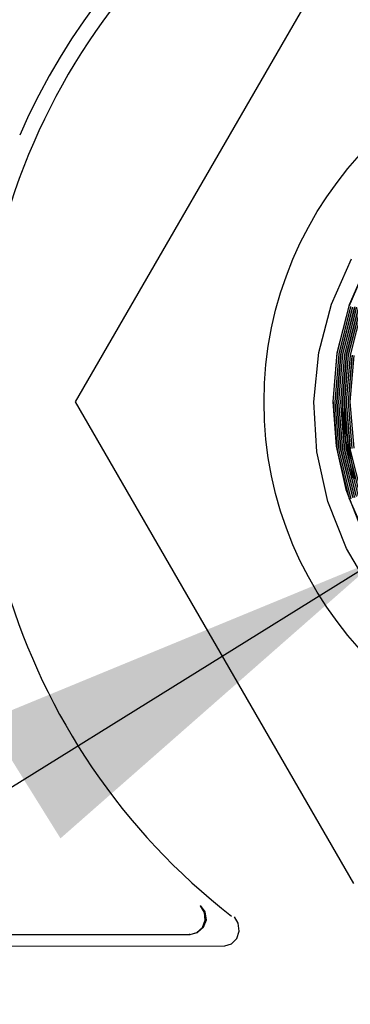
# Model space of a CAD drawing. Extents: x 2 to 36.4, y -1.5 to 23.3.
# Tile 7 of 24: x 10.182 to 10.471, y 16.399 to 17.26. Entities that reach past the tile are written whole.
import ezdxf

# ---------------------------------------------------------------- set-up
doc = ezdxf.new("R2010")
doc.units = 0
doc.header["$LTSCALE"] = 0.5
doc.header["$MEASUREMENT"] = 0
doc.layers.get('0').update_dxf_attribs({"linetype": 'CONTINUOUS'})

msp = doc.modelspace()

# ---------------------------------------------------------------- linework, layer by layer
for p, q in [((10.47365, 17.347), (10.23049, 16.92583)), ((10.45452, 17.01125), (10.47208, 17.05113)), ((10.48757, 17.05062), (10.47, 17.01089)), ((10.47002, 17.00972), (10.48723, 17.04915)), ((10.44345, 16.96895), (10.45452, 17.01125)), ((10.47, 17.01089), (10.45925, 16.96871)), ((10.45956, 16.9682), (10.47002, 17.00972)), ((10.47122, 17.00933), (10.46081, 16.96798)), ((10.46117, 16.9677), (10.47151, 17.00894)), ((10.47267, 17.0084), (10.46241, 16.96743)), ((10.46288, 16.96782), (10.47317, 17.00864)), ((10.47436, 17.00821), (10.46413, 16.9676)), ((10.46458, 16.96786), (10.47512, 17.0092)), ((10.47632, 17.00879), (10.46583, 16.96765)), ((10.4662, 16.96749), (10.47652, 17.00814)), ((10.47771, 17.00769), (10.46745, 16.96726)), ((10.46786, 16.96732), (10.47828, 17.00813)), ((10.47948, 17.00771), (10.46911, 16.9671)), ((10.4695, 16.967), (10.47979, 17.00738)), ((10.48098, 17.00696), (10.47075, 16.96679)), ((10.43919, 16.92583), (10.44345, 16.96895)), ((10.45925, 16.96871), (10.45566, 16.92583)), ((10.45605, 16.92583), (10.45956, 16.9682)), ((10.46081, 16.96798), (10.45732, 16.92583)), ((10.45772, 16.92583), (10.46117, 16.9677)), ((10.46241, 16.96743), (10.45899, 16.92583)), ((10.45939, 16.92583), (10.46288, 16.96782)), ((10.46413, 16.9676), (10.46065, 16.92583)), ((10.46105, 16.92583), (10.46458, 16.96786)), ((10.46583, 16.96765), (10.46232, 16.92583)), ((10.46272, 16.92583), (10.4662, 16.96749)), ((10.46745, 16.96726), (10.46399, 16.92583)), ((10.46439, 16.92583), (10.46786, 16.96732)), ((10.46911, 16.9671), (10.46565, 16.92583)), ((10.46605, 16.92583), (10.4695, 16.967)), ((10.47075, 16.96679), (10.46732, 16.92583)), ((10.46772, 16.92583), (10.4711, 16.96648)), ((10.47236, 16.96629), (10.46899, 16.92583)), ((10.46939, 16.92583), (10.47282, 16.96665)), ((10.47406, 16.96636), (10.47065, 16.92583)), ((10.23049, 16.92583), (10.47365, 16.50467)), ((10.44178, 16.88206), (10.43919, 16.92583)), ((10.45566, 16.92583), (10.45849, 16.88719)), ((10.45605, 16.92583), (10.45949, 16.88336)), ((10.45732, 16.92583), (10.46082, 16.88314)), ((10.46118, 16.88339), (10.45772, 16.92583)), ((10.45899, 16.92583), (10.46243, 16.88358)), ((10.46285, 16.8835), (10.45939, 16.92583)), ((10.46065, 16.92583), (10.4641, 16.88371)), ((10.46443, 16.88414), (10.46105, 16.92583)), ((10.46232, 16.92583), (10.46569, 16.88434)), ((10.46613, 16.88411), (10.46272, 16.92583)), ((10.46399, 16.92583), (10.46738, 16.88431)), ((10.46451, 16.91761), (10.46439, 16.92583)), ((10.46491, 16.90939), (10.46451, 16.91761)), ((10.46565, 16.92583), (10.46579, 16.91719)), ((10.46942, 16.88462), (10.46605, 16.92583)), ((10.46732, 16.92583), (10.47067, 16.88483)), ((10.47107, 16.88488), (10.46772, 16.92583)), ((10.46899, 16.92583), (10.47232, 16.88509)), ((10.4727, 16.8852), (10.46939, 16.92583)), ((10.47065, 16.92583), (10.47395, 16.8854)), ((10.46557, 16.90119), (10.46491, 16.90939)), ((10.46579, 16.91719), (10.46623, 16.90856)), ((10.4732, 16.85945), (10.46557, 16.90119)), ((10.46623, 16.90856), (10.46697, 16.89995)), ((10.46697, 16.89995), (10.47477, 16.85853)), ((10.45849, 16.88719), (10.46711, 16.84909)), ((10.45949, 16.88336), (10.46981, 16.84201)), ((10.46082, 16.88314), (10.47146, 16.84111)), ((10.47157, 16.84202), (10.46118, 16.88339)), ((10.46243, 16.88358), (10.47278, 16.84239)), ((10.4734, 16.84183), (10.46285, 16.8835)), ((10.4641, 16.88371), (10.4746, 16.84224)), ((10.47457, 16.84354), (10.46443, 16.88414)), ((10.46569, 16.88434), (10.47578, 16.84394)), ((10.47651, 16.84302), (10.46613, 16.88411)), ((10.46738, 16.88431), (10.47771, 16.84344)), ((10.47968, 16.84407), (10.46942, 16.88462)), ((10.47067, 16.88483), (10.48088, 16.84447)), ((10.45133, 16.83879), (10.44178, 16.88206)), ((10.46711, 16.84909), (10.48126, 16.81283)), ((10.46981, 16.84201), (10.48673, 16.80289)), ((10.46757, 16.79768), (10.45133, 16.83879)), ((10.48986, 16.75994), (10.46757, 16.79768)), ((6.44211, 14.26828), (10.49534, 16.78825)), ((10.34343, 16.47925), (10.33995, 16.48495)), ((10.34421, 16.47975), (10.34016, 16.48541)), ((10.34405, 16.47248), (10.34343, 16.47925)), ((10.34513, 16.47285), (10.34421, 16.47975)), ((10.34167, 16.46614), (10.34405, 16.47248)), ((10.34272, 16.46632), (10.34513, 16.47285)), ((10.37306, 16.46971), (10.36961, 16.47539)), ((10.37381, 16.46283), (10.37306, 16.46971)), ((10.33078, 16.46), (10.33754, 16.46167)), ((10.33104, 16.46002), (10.33681, 16.46165)), ((10.33681, 16.46165), (10.34167, 16.46614)), ((10.33754, 16.46167), (10.34272, 16.46632)), ((10.37167, 16.45635), (10.37381, 16.46283)), ((9.87224, 16.46008), (10.33058, 16.46)), ((10.33063, 16.46001), (10.33023, 16.46002)), ((10.33058, 16.46001), (10.33104, 16.46002)), ((10.36713, 16.45175), (10.37167, 16.45635)), ((10.0806, 16.44967), (10.36124, 16.45009)), ((10.36124, 16.45008), (10.36713, 16.45175))]:
    msp.add_line(p, q)
msp.add_circle((10.71663, 16.92583), 0.32105)
for radius, start, end in [(0.58339, 96.92071, 156.40932), (0.56958, 307.84092, 232.15908)]:
    msp.add_arc((10.71663, 16.92583), radius, start, end)
msp.add_solid([(10.15343, 16.64728), (10.21764, 16.54401), (10.49534, 16.78825)])

doc.saveas('drawing.dxf')
